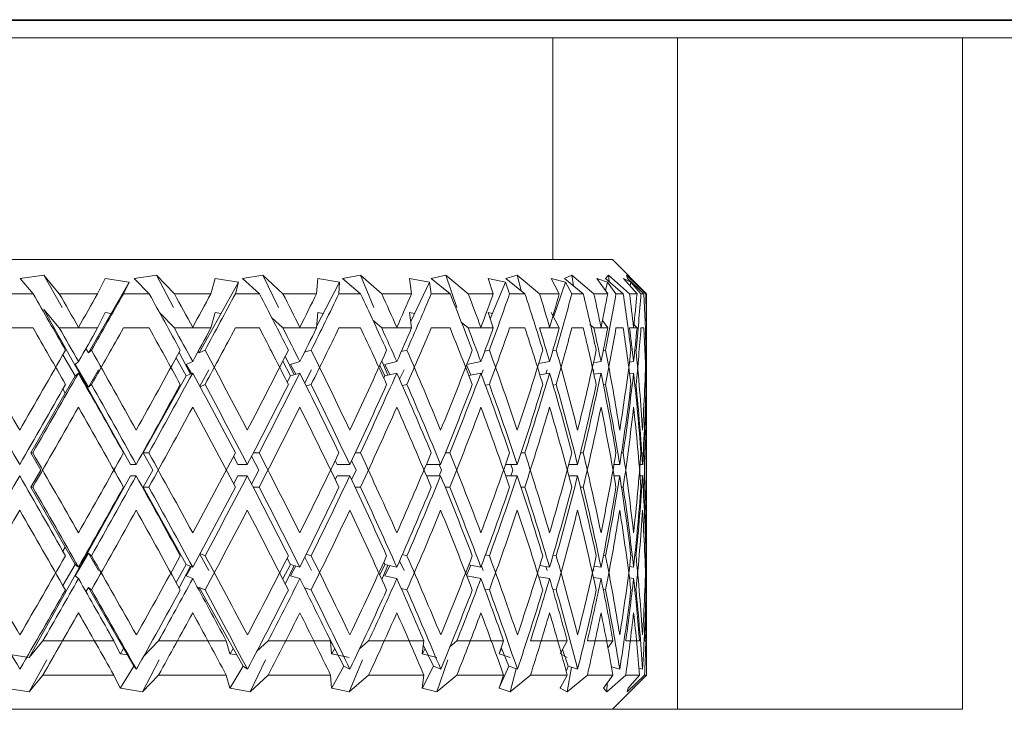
# Model space of a CAD drawing. Header units: inches. Extents: x 4 to 39.3, y 3.6 to 31.2.
# Tile 15 of 28: x 17.914 to 18.345, y 11.155 to 11.457. Entities that reach past the tile are written whole.
import ezdxf

# ---------------------------------------------------------------- set-up
doc = ezdxf.new("R2010")
doc.units = ezdxf.units.IN
doc.header["$MEASUREMENT"] = 0

msp = doc.modelspace()

# ---------------------------------------------------------------- linework, layer by layer
at = {"color": 7, "linetype": 'Continuous', "lineweight": 15}
for p, q in [((16.50714, 11.45735), (19.25714, 11.45735)), ((18.56989, 11.45701), (17.19439, 11.45701)), ((18.2825, 11.45735), (18.2825, 11.45701)), ((18.14753, 11.44935), (17.61675, 11.44935)), ((18.20214, 11.44935), (18.14753, 11.44935)), ((18.14753, 11.35235), (18.14753, 11.44935)), ((18.20214, 11.15535), (18.20214, 11.44935)), ((18.20214, 11.44935), (18.32714, 11.44935)), ((18.32714, 11.44935), (18.32714, 11.15535)), ((18.32714, 11.44935), (18.71014, 11.44935)), ((17.59064, 11.35235), (18.17364, 11.35235)), ((18.18864, 11.33735), (18.17364, 11.35235)), ((17.92451, 11.34547), (17.91412, 11.34408)), ((17.93123, 11.33735), (17.92451, 11.34547)), ((17.93244, 11.33128), (17.92451, 11.34547)), ((17.97382, 11.34547), (17.96403, 11.34408)), ((17.98166, 11.33735), (17.97382, 11.34547)), ((17.98129, 11.33128), (17.97382, 11.34547)), ((18.02049, 11.34547), (18.01159, 11.34408)), ((18.02922, 11.33735), (18.02049, 11.34547)), ((18.02728, 11.33128), (18.02049, 11.34547)), ((18.06317, 11.34547), (18.05542, 11.34408)), ((18.07255, 11.33735), (18.06317, 11.34547)), ((18.06909, 11.33128), (18.06317, 11.34547)), ((18.10065, 11.34547), (18.09427, 11.34408)), ((18.1104, 11.33735), (18.10065, 11.34547)), ((18.10553, 11.33128), (18.10065, 11.34547)), ((18.13185, 11.34547), (18.12701, 11.34408)), ((18.14168, 11.33735), (18.13185, 11.34547)), ((18.1336, 11.33874), (18.13185, 11.34547)), ((18.15586, 11.34547), (18.15271, 11.34408)), ((18.1655, 11.33735), (18.15586, 11.34547)), ((18.15664, 11.34084), (18.15586, 11.34547)), ((18.17199, 11.34547), (18.17063, 11.34408)), ((18.18117, 11.33735), (18.17199, 11.34547)), ((18.17219, 11.34272), (18.17199, 11.34547)), ((18.18823, 11.33735), (18.17979, 11.34547)), ((18.17979, 11.34547), (18.18024, 11.34408)), ((17.91412, 11.34408), (17.91973, 11.33735)), ((17.94402, 11.31145), (17.96179, 11.34235)), ((17.95128, 11.34408), (17.94803, 11.33735)), ((17.96179, 11.34235), (17.95128, 11.34408)), ((17.95939, 11.33735), (17.96179, 11.34235)), ((17.96403, 11.34408), (17.97059, 11.33735)), ((17.99253, 11.31145), (18.00978, 11.34235)), ((17.99958, 11.34408), (17.99767, 11.33735)), ((18.00978, 11.34235), (17.99958, 11.34408)), ((18.0084, 11.33735), (18.00978, 11.34235)), ((18.01159, 11.34408), (18.01892, 11.33735)), ((18.0445, 11.34408), (18.04399, 11.33735)), ((18.04405, 11.32323), (18.05411, 11.34235)), ((18.05411, 11.34235), (18.0445, 11.34408)), ((18.05378, 11.33735), (18.05411, 11.34235)), ((18.05542, 11.34408), (18.0633, 11.33735)), ((18.09349, 11.34235), (18.08475, 11.34408)), ((18.08475, 11.34408), (18.08565, 11.33735)), ((18.08527, 11.32517), (18.09349, 11.34235)), ((18.09423, 11.33735), (18.09349, 11.34235)), ((18.09427, 11.34408), (18.10248, 11.33735)), ((18.12679, 11.34235), (18.11918, 11.34408)), ((18.11918, 11.34408), (18.12145, 11.33735)), ((18.12011, 11.32632), (18.12679, 11.34235)), ((18.12857, 11.33735), (18.12679, 11.34235)), ((18.12701, 11.34408), (18.13532, 11.33735)), ((18.15305, 11.34235), (18.14678, 11.34408)), ((18.14678, 11.34408), (18.15037, 11.33735)), ((18.14782, 11.32712), (18.15305, 11.34235)), ((18.15271, 11.34408), (18.16087, 11.33735)), ((18.15583, 11.33735), (18.15305, 11.34235)), ((18.17152, 11.34235), (18.16677, 11.34408)), ((18.16677, 11.34408), (18.17158, 11.33735)), ((18.17058, 11.33874), (18.17152, 11.34235)), ((18.17063, 11.34408), (18.1784, 11.33735)), ((18.17521, 11.33735), (18.17152, 11.34235)), ((18.18166, 11.34235), (18.17857, 11.34408)), ((18.17857, 11.34408), (18.18445, 11.33735)), ((18.18024, 11.34408), (18.18741, 11.33735)), ((18.1814, 11.34084), (18.18166, 11.34235)), ((18.18616, 11.33735), (18.18166, 11.34235)), ((17.91973, 11.33735), (17.90815, 11.33735)), ((17.94803, 11.33735), (17.93123, 11.33735)), ((17.97059, 11.33735), (17.95939, 11.33735)), ((17.99767, 11.33735), (17.98166, 11.33735)), ((18.01892, 11.33735), (18.0084, 11.33735)), ((18.04399, 11.33735), (18.02922, 11.33735)), ((18.0633, 11.33735), (18.05378, 11.33735)), ((18.08565, 11.33735), (18.07255, 11.33735)), ((18.10248, 11.33735), (18.09423, 11.33735)), ((18.12145, 11.33735), (18.1104, 11.33735)), ((18.13532, 11.33735), (18.12857, 11.33735)), ((18.15037, 11.33735), (18.14168, 11.33735)), ((18.16087, 11.33735), (18.15583, 11.33735)), ((18.17158, 11.33735), (18.1655, 11.33735)), ((18.1784, 11.33735), (18.17521, 11.33735)), ((18.18445, 11.33735), (18.18117, 11.33735)), ((18.18741, 11.33735), (18.18616, 11.33735)), ((18.18823, 11.33735), (18.18864, 11.33735)), ((17.93123, 11.32235), (17.92451, 11.33047)), ((17.96244, 11.2626), (17.92451, 11.33047)), ((17.95128, 11.32908), (17.94803, 11.32235)), ((17.95392, 11.32864), (17.95128, 11.32908)), ((17.98166, 11.32235), (17.97516, 11.32909)), ((17.99958, 11.32908), (17.99767, 11.32235)), ((18.00214, 11.32864), (17.99958, 11.32908)), ((18.0445, 11.32908), (18.04399, 11.32235)), ((18.04692, 11.32864), (18.0445, 11.32908)), ((18.08695, 11.32864), (18.08475, 11.32908)), ((18.08475, 11.32908), (18.08565, 11.32235)), ((18.12109, 11.32864), (18.11918, 11.32908)), ((18.11918, 11.32908), (18.12145, 11.32235)), ((18.14678, 11.32908), (18.15037, 11.32235)), ((18.02922, 11.32235), (18.02424, 11.32698)), ((18.07255, 11.32235), (18.06866, 11.32572)), ((18.1104, 11.32235), (18.1074, 11.32485)), ((18.1655, 11.32235), (18.16371, 11.32386)), ((18.16924, 11.32562), (18.17158, 11.32235)), ((18.18306, 11.32394), (18.18445, 11.32235)), ((17.91973, 11.32235), (17.90815, 11.32235)), ((17.94803, 11.32235), (17.93123, 11.32235)), ((17.9396, 11.32258), (17.93964, 11.32261)), ((17.97059, 11.32235), (17.95939, 11.32235)), ((17.99767, 11.32235), (17.98166, 11.32235)), ((17.98961, 11.32258), (17.98969, 11.32261)), ((18.01892, 11.32235), (18.0084, 11.32235)), ((18.04399, 11.32235), (18.02922, 11.32235)), ((18.03654, 11.32258), (18.03665, 11.32261)), ((18.0633, 11.32235), (18.05378, 11.32235)), ((18.08565, 11.32235), (18.07255, 11.32235)), ((18.07902, 11.32258), (18.07916, 11.32261)), ((18.10248, 11.32235), (18.09423, 11.32235)), ((18.12145, 11.32235), (18.1104, 11.32235)), ((18.11583, 11.32258), (18.116, 11.32261)), ((18.13532, 11.32235), (18.12857, 11.32235)), ((18.15037, 11.32235), (18.14168, 11.32235)), ((18.14593, 11.32258), (18.14612, 11.32261)), ((18.16087, 11.32235), (18.15583, 11.32235)), ((18.17158, 11.32235), (18.1655, 11.32235)), ((18.16843, 11.32258), (18.16864, 11.32261)), ((18.1784, 11.32235), (18.17521, 11.32235)), ((18.18445, 11.32235), (18.18117, 11.32235)), ((18.1827, 11.32258), (18.18292, 11.32261)), ((18.18741, 11.32235), (18.18616, 11.32235)), ((18.18823, 11.32235), (18.18864, 11.32235)), ((18.18832, 11.32258), (18.18855, 11.32261)), ((18.18864, 11.32235), (18.1884, 11.32259)), ((17.93281, 11.31065), (17.93822, 11.30138)), ((17.94402, 11.31145), (17.94291, 11.31335)), ((17.94532, 11.31259), (17.94402, 11.31145)), ((17.9887, 11.30218), (17.98372, 11.31166)), ((17.99253, 11.31145), (17.99214, 11.31213)), ((17.9951, 11.31259), (17.99253, 11.31145)), ((18.04163, 11.31259), (18.0387, 11.31171)), ((18.08356, 11.31259), (18.08111, 11.31202)), ((18.11971, 11.31259), (18.11772, 11.3122)), ((18.14902, 11.31259), (18.1475, 11.31233)), ((18.17065, 11.31259), (18.16963, 11.31243)), ((18.18398, 11.31259), (18.18346, 11.31251)), ((18.18863, 11.31259), (18.18861, 11.31259)), ((17.93822, 11.30638), (17.93964, 11.30761)), ((17.94402, 11.29645), (17.93822, 11.30638)), ((17.98242, 11.30928), (17.9869, 11.30138)), ((17.9869, 11.30638), (17.98969, 11.30761)), ((17.98916, 11.30238), (17.9869, 11.30638)), ((18.02915, 11.30776), (18.03256, 11.30138)), ((18.03417, 11.30187), (18.03028, 11.30999)), ((18.03256, 11.30638), (18.03665, 11.30761)), ((18.03486, 11.30207), (18.03256, 11.30638)), ((18.07517, 11.30168), (18.07257, 11.30794)), ((18.0739, 11.30638), (18.07916, 11.30761)), ((18.07607, 11.30189), (18.0739, 11.30638)), ((18.11167, 11.30176), (18.10977, 11.30626)), ((18.10982, 11.3064), (18.116, 11.30761)), ((18.14134, 11.30679), (18.14612, 11.30761)), ((18.16532, 11.30709), (18.16864, 11.30761)), ((18.1811, 11.30734), (18.18292, 11.30761)), ((18.18822, 11.30756), (18.18855, 11.30761)), ((17.93822, 11.30138), (17.93964, 11.30261)), ((17.94402, 11.29645), (17.94836, 11.30401)), ((17.9869, 11.30138), (17.98969, 11.30261)), ((17.99278, 11.2969), (17.99675, 11.30401)), ((18.03256, 11.30138), (18.03665, 11.30261)), ((18.03881, 11.29827), (18.04183, 11.30401)), ((18.07167, 11.30596), (18.0739, 11.30138)), ((18.0739, 11.30138), (18.07916, 11.30261)), ((18.08036, 11.2999), (18.08233, 11.30401)), ((18.10962, 11.30435), (18.10934, 11.30516)), ((18.1107, 11.30157), (18.116, 11.30261)), ((18.11623, 11.30201), (18.11706, 11.30401)), ((18.14183, 11.30187), (18.14612, 11.30261)), ((18.14446, 11.30233), (18.14504, 11.30401)), ((18.16528, 11.30335), (18.16545, 11.30401)), ((18.16555, 11.30212), (18.16864, 11.30261)), ((18.18117, 11.30235), (18.18292, 11.30261)), ((18.18823, 11.30257), (18.18855, 11.30261)), ((17.91879, 11.2676), (17.93822, 11.30138)), ((17.94532, 11.29759), (17.94402, 11.29645)), ((17.96802, 11.2676), (17.9869, 11.30138)), ((17.9951, 11.29759), (17.99292, 11.29663)), ((18.03111, 11.29862), (18.03256, 11.30138)), ((18.04163, 11.29759), (18.03947, 11.29694)), ((18.07343, 11.30041), (18.0739, 11.30138)), ((18.08356, 11.29759), (18.08158, 11.29713)), ((18.11971, 11.29759), (18.118, 11.29725)), ((18.14902, 11.29759), (18.14765, 11.29735)), ((18.17065, 11.29759), (18.16969, 11.29744)), ((18.18398, 11.29759), (18.18348, 11.29751)), ((18.18863, 11.29759), (18.18861, 11.29759)), ((17.93281, 11.29565), (17.93388, 11.29383)), ((17.98242, 11.29428), (17.98268, 11.29383)), ((18.18864, 11.24507), (18.18864, 11.29013)), ((18.18864, 11.23007), (18.18864, 11.27513)), ((17.9231, 11.2601), (17.91879, 11.2676)), ((17.91879, 11.2676), (17.91962, 11.2676)), ((17.97221, 11.2601), (17.96802, 11.2676)), ((17.96802, 11.2676), (17.97049, 11.2676)), ((18.01623, 11.2676), (18.01882, 11.2676)), ((18.06088, 11.2676), (18.06321, 11.2676)), ((18.10038, 11.2676), (18.1024, 11.2676)), ((18.13361, 11.2676), (18.13525, 11.2676)), ((18.15961, 11.2676), (18.16082, 11.2676)), ((18.17762, 11.2676), (18.17837, 11.2676)), ((18.18713, 11.2676), (18.1874, 11.2676)), ((18.00953, 11.2626), (18.00764, 11.26619)), ((18.01873, 11.2601), (18.01551, 11.26622)), ((18.05295, 11.2626), (18.05216, 11.26425)), ((18.06132, 11.2601), (18.05932, 11.26429)), ((17.91879, 11.2526), (17.9231, 11.2601)), ((17.96244, 11.2626), (17.96494, 11.2626)), ((17.96802, 11.2526), (17.97221, 11.2601)), ((18.00953, 11.2626), (18.01362, 11.2626)), ((18.01551, 11.25398), (18.01873, 11.2601)), ((18.05295, 11.2626), (18.05852, 11.2626)), ((18.05932, 11.25591), (18.06132, 11.2601)), ((18.09212, 11.2626), (18.09835, 11.2626)), ((18.09876, 11.2601), (18.09772, 11.2626)), ((18.09772, 11.2576), (18.09876, 11.2601)), ((18.12683, 11.2626), (18.13195, 11.2626)), ((18.12996, 11.2601), (18.1291, 11.2626)), ((18.1291, 11.2576), (18.12996, 11.2601)), ((18.15404, 11.2601), (18.15394, 11.26047)), ((18.15394, 11.25973), (18.15404, 11.2601)), ((18.15451, 11.2626), (18.15837, 11.2626)), ((18.17434, 11.2626), (18.17684, 11.2626)), ((18.18577, 11.2626), (18.18683, 11.2626)), ((17.91799, 11.17806), (17.96244, 11.2576)), ((17.96244, 11.2576), (17.96494, 11.2576)), ((18.00764, 11.25401), (18.00953, 11.2576)), ((18.00953, 11.2576), (18.01362, 11.2576)), ((18.05216, 11.25595), (18.05295, 11.2576)), ((18.05295, 11.2576), (18.05852, 11.2576)), ((18.09212, 11.2576), (18.09835, 11.2576)), ((18.12683, 11.2576), (18.13195, 11.2576)), ((18.15451, 11.2576), (18.15837, 11.2576)), ((18.17434, 11.2576), (18.17684, 11.2576)), ((18.18577, 11.2576), (18.18683, 11.2576)), ((17.93822, 11.21882), (17.91879, 11.2526)), ((17.91879, 11.2526), (17.91962, 11.2526)), ((17.9869, 11.21882), (17.96802, 11.2526)), ((17.96802, 11.2526), (17.97049, 11.2526)), ((18.01623, 11.2526), (18.01882, 11.2526)), ((18.06088, 11.2526), (18.06321, 11.2526)), ((18.10038, 11.2526), (18.1024, 11.2526)), ((18.13361, 11.2526), (18.13525, 11.2526)), ((18.15961, 11.2526), (18.16082, 11.2526)), ((18.17762, 11.2526), (18.17837, 11.2526)), ((18.18713, 11.2526), (18.1874, 11.2526)), ((17.93388, 11.22637), (17.93281, 11.22455)), ((17.98268, 11.22637), (17.98242, 11.22592)), ((17.93822, 11.21382), (17.94402, 11.22375)), ((17.94402, 11.22375), (17.94532, 11.22261)), ((17.94836, 11.21619), (17.94402, 11.22375)), ((17.99675, 11.21619), (17.99278, 11.2233)), ((17.99292, 11.22357), (17.9951, 11.22261)), ((18.03256, 11.21882), (18.03111, 11.22158)), ((18.04183, 11.21619), (18.03881, 11.22193)), ((18.03947, 11.22326), (18.04163, 11.22261)), ((18.0739, 11.21882), (18.07343, 11.21979)), ((18.08233, 11.21619), (18.08036, 11.2203)), ((18.08158, 11.22307), (18.08356, 11.22261)), ((18.118, 11.22295), (18.11971, 11.22261)), ((18.14765, 11.22285), (18.14902, 11.22261)), ((18.16969, 11.22276), (18.17065, 11.22261)), ((18.18348, 11.22269), (18.18398, 11.22261)), ((18.18861, 11.22261), (18.18863, 11.22261)), ((17.93822, 11.21882), (17.93281, 11.20955)), ((17.93964, 11.21759), (17.93822, 11.21882)), ((17.9869, 11.21882), (17.98242, 11.21092)), ((17.98372, 11.20854), (17.9887, 11.21802)), ((17.98969, 11.21759), (17.9869, 11.21882)), ((17.9869, 11.21382), (17.98916, 11.21782)), ((18.03256, 11.21882), (18.02915, 11.21244)), ((18.03028, 11.21021), (18.03417, 11.21833)), ((18.03665, 11.21759), (18.03256, 11.21882)), ((18.03256, 11.21382), (18.03486, 11.21813)), ((18.0739, 11.21882), (18.07167, 11.21424)), ((18.07257, 11.21226), (18.07517, 11.21852)), ((18.07916, 11.21759), (18.0739, 11.21882)), ((18.0739, 11.21382), (18.07607, 11.21831)), ((18.10934, 11.21504), (18.10962, 11.21585)), ((18.10977, 11.21394), (18.11167, 11.21844)), ((18.116, 11.21759), (18.1107, 11.21863)), ((18.11706, 11.21619), (18.11623, 11.21819)), ((18.14612, 11.21759), (18.14183, 11.21833)), ((18.14504, 11.21619), (18.14446, 11.21787)), ((18.16545, 11.21619), (18.16528, 11.21685)), ((18.16864, 11.21759), (18.16555, 11.21808)), ((18.18292, 11.21759), (18.18117, 11.21785)), ((18.18855, 11.21759), (18.18823, 11.21763)), ((17.93964, 11.21259), (17.93822, 11.21382)), ((17.98969, 11.21259), (17.9869, 11.21382)), ((18.03665, 11.21259), (18.03256, 11.21382)), ((18.07916, 11.21259), (18.0739, 11.21382)), ((18.116, 11.21259), (18.10982, 11.2138)), ((18.14612, 11.21259), (18.14134, 11.21341)), ((18.16864, 11.21259), (18.16532, 11.21311)), ((18.18292, 11.21259), (18.1811, 11.21286)), ((18.18855, 11.21259), (18.18822, 11.21264)), ((17.94291, 11.20685), (17.94402, 11.20875)), ((17.94402, 11.20875), (17.94532, 11.20761)), ((17.96386, 11.17425), (17.94402, 11.20875)), ((17.99214, 11.20807), (17.99253, 11.20875)), ((17.99253, 11.20875), (17.9951, 11.20761)), ((18.0118, 11.17425), (17.99253, 11.20875)), ((18.0387, 11.20849), (18.04163, 11.20761)), ((18.08111, 11.20818), (18.08356, 11.20761)), ((18.11772, 11.208), (18.11971, 11.20761)), ((18.1475, 11.20787), (18.14902, 11.20761)), ((18.16963, 11.20777), (18.17065, 11.20761)), ((18.18346, 11.20769), (18.18398, 11.20761)), ((18.18861, 11.20761), (18.18863, 11.20761)), ((18.18864, 11.18535), (18.18864, 11.20017)), ((17.91799, 11.17806), (17.92405, 11.18535)), ((17.92405, 11.18535), (17.95513, 11.18535)), ((17.95513, 11.18535), (17.95787, 11.17967)), ((17.96815, 11.17854), (17.97476, 11.18535)), ((17.97476, 11.18535), (18.00439, 11.18535)), ((18.00439, 11.18535), (18.00598, 11.17967)), ((18.01769, 11.18063), (18.02281, 11.18535)), ((18.02281, 11.18535), (18.05013, 11.18535)), ((18.05601, 11.17425), (18.04966, 11.18632)), ((18.05013, 11.18535), (18.05053, 11.17967)), ((18.06276, 11.18187), (18.06681, 11.18535)), ((18.06681, 11.18535), (18.09104, 11.18535)), ((18.09104, 11.18535), (18.09023, 11.17967)), ((18.10233, 11.18274), (18.10549, 11.18535)), ((18.10549, 11.18535), (18.12594, 11.18535)), ((18.12594, 11.18535), (18.12395, 11.17967)), ((18.13775, 11.18535), (18.15382, 11.18535)), ((18.15382, 11.18535), (18.15071, 11.17967)), ((18.16266, 11.18535), (18.17389, 11.18535)), ((18.17389, 11.18535), (18.17161, 11.18222)), ((18.17949, 11.18535), (18.18557, 11.18535)), ((18.18777, 11.18535), (18.18864, 11.18535)), ((18.18864, 11.17035), (18.18864, 11.18517)), ((17.95942, 11.18197), (17.95803, 11.17969)), ((18.00749, 11.18197), (18.00614, 11.17969)), ((18.05195, 11.18197), (18.05068, 11.17969)), ((18.09152, 11.18197), (18.09037, 11.17969)), ((18.09521, 11.17425), (18.09078, 11.18352)), ((18.12507, 11.18197), (18.12407, 11.17969)), ((18.12829, 11.17425), (18.1249, 11.18238)), ((18.15429, 11.17425), (18.15177, 11.18159)), ((17.90772, 11.17967), (17.91799, 11.17806)), ((17.91799, 11.16306), (17.92583, 11.17708)), ((17.95787, 11.17967), (17.95803, 11.17969)), ((17.95803, 11.17969), (17.958, 11.17967)), ((17.958, 11.17967), (17.96096, 11.17917)), ((17.96768, 11.16306), (17.97506, 11.17708)), ((18.00598, 11.17967), (18.00614, 11.17969)), ((18.00614, 11.17969), (18.00611, 11.17967)), ((18.00611, 11.17967), (18.0088, 11.17917)), ((18.0149, 11.16306), (18.02161, 11.17708)), ((18.05053, 11.17967), (18.05068, 11.17969)), ((18.05068, 11.17969), (18.05064, 11.17967)), ((18.05064, 11.17967), (18.05831, 11.17806)), ((18.05831, 11.16306), (18.06415, 11.17708)), ((18.09023, 11.17967), (18.09037, 11.17969)), ((18.09037, 11.17969), (18.09033, 11.17967)), ((18.09033, 11.17967), (18.09665, 11.17806)), ((18.09665, 11.16306), (18.10146, 11.17708)), ((18.12395, 11.17967), (18.12407, 11.17969)), ((18.12407, 11.17969), (18.12403, 11.17967)), ((18.12403, 11.17967), (18.12881, 11.17806)), ((18.15172, 11.17917), (18.15388, 11.17806)), ((17.96386, 11.17425), (17.95803, 11.16469)), ((17.96502, 11.1729), (17.96386, 11.17425)), ((18.0118, 11.17425), (18.00614, 11.16469)), ((18.0137, 11.1729), (18.0118, 11.17425)), ((18.05601, 11.17425), (18.05068, 11.16469)), ((18.05859, 11.1729), (18.05601, 11.17425)), ((18.09521, 11.17425), (18.09037, 11.16469)), ((18.09841, 11.1729), (18.09521, 11.17425)), ((18.12829, 11.17425), (18.12407, 11.16469)), ((18.132, 11.1729), (18.12829, 11.17425)), ((18.12881, 11.16306), (18.13143, 11.17311)), ((18.15429, 11.17425), (18.15342, 11.17185)), ((18.15388, 11.16306), (18.1557, 11.17379)), ((18.15841, 11.1729), (18.15429, 11.17425)), ((18.17686, 11.1729), (18.17323, 11.17401)), ((18.18684, 11.1729), (18.18532, 11.17335)), ((17.91799, 11.16306), (17.92405, 11.17035)), ((17.92405, 11.17035), (17.95513, 11.17035)), ((17.95513, 11.17035), (17.95787, 11.16467)), ((17.96768, 11.16306), (17.97476, 11.17035)), ((17.97476, 11.17035), (18.00439, 11.17035)), ((18.00439, 11.17035), (18.00598, 11.16467)), ((18.0149, 11.16306), (18.02281, 11.17035)), ((18.02281, 11.17035), (18.05013, 11.17035)), ((18.05013, 11.17035), (18.05053, 11.16467)), ((18.05831, 11.16306), (18.06681, 11.17035)), ((18.06681, 11.17035), (18.09104, 11.17035)), ((18.09104, 11.17035), (18.09023, 11.16467)), ((18.09665, 11.16306), (18.10549, 11.17035)), ((18.10549, 11.17035), (18.12594, 11.17035)), ((18.12594, 11.17035), (18.12395, 11.16467)), ((18.12881, 11.16306), (18.13775, 11.17035)), ((18.13775, 11.17035), (18.15382, 11.17035)), ((18.15382, 11.17035), (18.15071, 11.16467)), ((18.15388, 11.16306), (18.16266, 11.17035)), ((18.16266, 11.17035), (18.17389, 11.17035)), ((18.17389, 11.17035), (18.16975, 11.16467)), ((18.17114, 11.16306), (18.17949, 11.17035)), ((18.17364, 11.15535), (18.18864, 11.17035)), ((18.17949, 11.17035), (18.18557, 11.17035)), ((18.18007, 11.16306), (18.18777, 11.17035)), ((18.18557, 11.17035), (18.18051, 11.16467)), ((18.18777, 11.17035), (18.18864, 11.17035)), ((17.90772, 11.16467), (17.91799, 11.16306)), ((17.95787, 11.16467), (17.95803, 11.16469)), ((17.95803, 11.16469), (17.958, 11.16467)), ((17.958, 11.16467), (17.96768, 11.16306)), ((18.00598, 11.16467), (18.00614, 11.16469)), ((18.00614, 11.16469), (18.00611, 11.16467)), ((18.00611, 11.16467), (18.0149, 11.16306)), ((18.05053, 11.16467), (18.05068, 11.16469)), ((18.05068, 11.16469), (18.05064, 11.16467)), ((18.05064, 11.16467), (18.05831, 11.16306)), ((18.09023, 11.16467), (18.09037, 11.16469)), ((18.09037, 11.16469), (18.09033, 11.16467)), ((18.09033, 11.16467), (18.09665, 11.16306)), ((18.12395, 11.16467), (18.12407, 11.16469)), ((18.12407, 11.16469), (18.12403, 11.16467)), ((18.12403, 11.16467), (18.12881, 11.16306)), ((18.15071, 11.16467), (18.15081, 11.16469)), ((18.15081, 11.16469), (18.15077, 11.16467)), ((18.15077, 11.16467), (18.15388, 11.16306)), ((18.15097, 11.16514), (18.15081, 11.16469)), ((18.16975, 11.16467), (18.16982, 11.16469)), ((18.16982, 11.16469), (18.16979, 11.16467)), ((18.16979, 11.16467), (18.17114, 11.16306)), ((18.16985, 11.16481), (18.16982, 11.16469)), ((18.17114, 11.16306), (18.17142, 11.16696)), ((18.18052, 11.16467), (18.18007, 11.16306)), ((18.18051, 11.16467), (18.18055, 11.16469)), ((18.18055, 11.16469), (18.18052, 11.16467)), ((18.18056, 11.16473), (18.18055, 11.16469)), ((17.91739, 11.15535), (17.84688, 11.15535)), ((17.91739, 11.15535), (18.32714, 11.15535))]:
    msp.add_line(p, q, dxfattribs=at)
for centre, major_axis, ratio, start_param, end_param in [((17.88214, 11.2676), (-0.30086, 0.52983), 0.110441, 4.734666, 4.781526), ((17.88214, 11.2876), (-0.30086, 0.52983), 0.110441, 4.71576, 4.743609), ((17.88214, 11.2676), (0.30588, 0.53075), 0.036772, 4.837392, 4.865346), ((17.88214, 11.2476), (0.30588, 0.53075), 0.036772, 4.856305, 4.903454), ((17.88214, 11.2676), (-0.29061, 0.52816), 0.184425, 4.696167, 4.743027), ((17.88214, 11.2876), (-0.29061, 0.52816), 0.184425, 4.677261, 4.70511), ((17.88214, 11.2676), (0.30086, 0.52983), 0.110441, 4.878834, 4.906788), ((17.88214, 11.2476), (0.30086, 0.52983), 0.110441, 4.897747, 4.944897), ((17.88214, 11.2676), (-0.27462, 0.5261), 0.258705, 4.663065, 4.709925), ((17.88214, 11.2876), (-0.27462, 0.5261), 0.258705, 4.644159, 4.672008), ((17.88214, 11.2676), (0.29061, 0.52816), 0.184425, 4.917333, 4.945287), ((17.88214, 11.2476), (0.29061, 0.52816), 0.184425, 4.936246, 4.983396), ((17.88214, 11.2676), (-0.25201, 0.52421), 0.332803, 4.638651, 4.685511), ((17.88214, 11.2876), (-0.25201, 0.52421), 0.332803, 4.619745, 4.647594), ((17.88214, 11.2676), (0.27462, 0.5261), 0.258705, 4.950435, 4.978389), ((17.88214, 11.2476), (0.27462, 0.5261), 0.258705, 4.969348, 5.016498), ((17.88214, 11.2676), (-0.22127, 0.52324), 0.405341, 4.627537, 4.674397), ((17.88214, 11.2876), (-0.22127, 0.52324), 0.405341, 4.608631, 4.63648), ((17.88214, 11.2676), (0.25201, 0.52421), 0.332803, 4.974849, 5.002803), ((17.88214, 11.2476), (0.25201, 0.52421), 0.332803, 4.993762, 5.040912), ((17.88214, 11.2676), (-0.18015, 0.52398), 0.473241, 4.636009, 4.682869), ((17.88214, 11.2876), (-0.18015, 0.52398), 0.473241, 4.617103, 4.644952), ((17.88214, 11.2676), (0.22127, 0.52324), 0.405341, 4.985963, 5.013917), ((17.88214, 11.2476), (0.22127, 0.52324), 0.405341, 5.004876, 5.052026), ((17.88214, 11.2676), (-0.12592, 0.52665), 0.530596, 4.671108, 4.717969), ((17.88214, 11.2876), (-0.12592, 0.52665), 0.530596, 4.652202, 4.680051), ((17.88214, 11.2676), (0.18015, 0.52398), 0.473241, 4.977491, 5.005445), ((17.88214, 11.2476), (0.18015, 0.52398), 0.473241, 4.996404, 5.043554), ((17.88214, 11.2676), (-0.0576, 0.52986), 0.568145, 4.735617, 4.782478), ((17.88214, 11.2876), (-0.0576, 0.52986), 0.568145, 4.716711, 4.744561), ((17.88214, 11.2676), (0.12592, 0.52665), 0.530596, 4.942392, 4.970346), ((17.88214, 11.2476), (0.12592, 0.52665), 0.530596, 4.961305, 5.008454), ((17.88214, 11.2676), (0.01948, 0.53075), 0.576312, 4.818448, 4.865308), ((17.88214, 11.2876), (0.01948, 0.53075), 0.576312, 4.799542, 4.827391), ((17.88214, 11.2676), (0.0576, 0.52986), 0.568145, 4.877883, 4.905837), ((17.88214, 11.2526), (-0.30086, 0.52983), 0.110441, 4.734666, 4.781526), ((17.88214, 11.2726), (-0.30086, 0.52983), 0.110441, 4.71576, 4.743609), ((17.88214, 11.2526), (0.30588, 0.53075), 0.036772, 4.837392, 4.865346), ((17.88214, 11.2326), (0.30588, 0.53075), 0.036772, 4.856305, 4.903454), ((17.88214, 11.2526), (-0.29061, 0.52816), 0.184425, 4.696167, 4.743027), ((17.88214, 11.2726), (-0.29061, 0.52816), 0.184425, 4.677261, 4.70511), ((17.88214, 11.2526), (0.30086, 0.52983), 0.110441, 4.878834, 4.906788), ((17.88214, 11.2326), (0.30086, 0.52983), 0.110441, 4.897747, 4.944897), ((17.88214, 11.2526), (-0.27462, 0.5261), 0.258705, 4.663065, 4.709925), ((17.88214, 11.2726), (-0.27462, 0.5261), 0.258705, 4.644159, 4.672008), ((17.88214, 11.2526), (0.29061, 0.52816), 0.184425, 4.917333, 4.945287), ((17.88214, 11.2326), (0.29061, 0.52816), 0.184425, 4.936246, 4.983396), ((17.88214, 11.2526), (-0.25201, 0.52421), 0.332803, 4.638651, 4.685511), ((17.88214, 11.2726), (-0.25201, 0.52421), 0.332803, 4.619745, 4.647594), ((17.88214, 11.2526), (0.27462, 0.5261), 0.258705, 4.950435, 4.978389), ((17.88214, 11.2326), (0.27462, 0.5261), 0.258705, 4.969348, 5.016498), ((17.88214, 11.2526), (-0.22127, 0.52324), 0.405341, 4.627537, 4.674397), ((17.88214, 11.2726), (-0.22127, 0.52324), 0.405341, 4.608631, 4.63648), ((17.88214, 11.2526), (0.25201, 0.52421), 0.332803, 4.974849, 5.002803), ((17.88214, 11.2326), (0.25201, 0.52421), 0.332803, 4.993762, 5.040912), ((17.88214, 11.2526), (-0.18015, 0.52398), 0.473241, 4.636009, 4.682869), ((17.88214, 11.2726), (-0.18015, 0.52398), 0.473241, 4.617103, 4.644952), ((17.88214, 11.2526), (0.22127, 0.52324), 0.405341, 4.985963, 5.013917), ((17.88214, 11.2326), (0.22127, 0.52324), 0.405341, 5.004876, 5.052026), ((17.88214, 11.2526), (-0.12592, 0.52665), 0.530596, 4.671108, 4.717969), ((17.88214, 11.2726), (-0.12592, 0.52665), 0.530596, 4.652202, 4.680051), ((17.88214, 11.2526), (0.18015, 0.52398), 0.473241, 4.977491, 5.005445), ((17.88214, 11.2326), (0.18015, 0.52398), 0.473241, 4.996404, 5.043554), ((17.88214, 11.2526), (-0.0576, 0.52986), 0.568145, 4.735617, 4.782478), ((17.88214, 11.2726), (-0.0576, 0.52986), 0.568145, 4.716711, 4.744561), ((17.88214, 11.2526), (0.12592, 0.52665), 0.530596, 4.942392, 4.970346), ((17.88214, 11.2326), (0.12592, 0.52665), 0.530596, 4.961305, 5.008454), ((17.88214, 11.2526), (0.01948, 0.53075), 0.576312, 4.818448, 4.865308), ((17.88214, 11.2726), (0.01948, 0.53075), 0.576312, 4.799542, 4.827391), ((17.88214, 11.2526), (0.0576, 0.52986), 0.568145, 4.877883, 4.905837), ((17.88214, 11.2476), (0.0576, 0.52986), 0.568145, 4.896795, 4.906178), ((17.88214, 11.2876), (-0.30588, 0.53075), 0.036772, 4.672362, 4.738289), ((17.88214, 11.2676), (0.30588, 0.53075), 0.036772, 4.752416, 4.818486), ((17.88214, 11.2876), (-0.30086, 0.52983), 0.110441, 4.63092, 4.696847), ((17.88214, 11.2676), (0.30086, 0.52983), 0.110441, 4.793858, 4.859928), ((17.88214, 11.2876), (-0.29061, 0.52816), 0.184425, 4.592421, 4.658348), ((17.88214, 11.2676), (0.29061, 0.52816), 0.184425, 4.832357, 4.898427), ((17.88214, 11.2876), (-0.27462, 0.5261), 0.258705, 4.559319, 4.625246), ((17.88214, 11.2676), (0.27462, 0.5261), 0.258705, 4.865459, 4.931529), ((17.88214, 11.2876), (-0.25201, 0.52421), 0.332803, 4.534905, 4.600832), ((17.88214, 11.2676), (0.25201, 0.52421), 0.332803, 4.889873, 4.955943), ((17.88214, 11.2876), (-0.22127, 0.52324), 0.405341, 4.523791, 4.589718), ((17.88214, 11.2676), (0.22127, 0.52324), 0.405341, 4.900987, 4.967057), ((17.88214, 11.2876), (-0.18015, 0.52398), 0.473241, 4.532263, 4.59819), ((17.88214, 11.2676), (0.18015, 0.52398), 0.473241, 4.892515, 4.958585), ((17.88214, 11.2876), (-0.12592, 0.52665), 0.530596, 4.567362, 4.633289), ((17.88214, 11.2676), (0.12592, 0.52665), 0.530596, 4.857416, 4.923486), ((17.88214, 11.2876), (-0.0576, 0.52986), 0.568145, 4.631871, 4.697798), ((17.88214, 11.2676), (0.0576, 0.52986), 0.568145, 4.792907, 4.858976), ((17.88214, 11.2876), (0.01948, 0.53075), 0.576312, 4.760073, 4.780629), ((17.88214, 11.2326), (0.0576, 0.52986), 0.568145, 4.896795, 4.920422), ((17.88214, 11.2476), (0.30588, 0.53075), 0.036772, 4.77126, 4.837392), ((17.88214, 11.2676), (-0.30086, 0.52983), 0.110441, 4.649758, 4.71576), ((17.88214, 11.2476), (0.30086, 0.52983), 0.110441, 4.812703, 4.878834), ((17.88214, 11.2676), (-0.29061, 0.52816), 0.184425, 4.611259, 4.677261), ((17.88214, 11.2476), (0.29061, 0.52816), 0.184425, 4.851202, 4.917333), ((17.88214, 11.2676), (-0.27462, 0.5261), 0.258705, 4.578157, 4.644159), ((17.88214, 11.2476), (0.27462, 0.5261), 0.258705, 4.884303, 4.950435), ((17.88214, 11.2676), (-0.25201, 0.52421), 0.332803, 4.553743, 4.619745), ((17.88214, 11.2476), (0.25201, 0.52421), 0.332803, 4.908718, 4.974849), ((17.88214, 11.2676), (-0.22127, 0.52324), 0.405341, 4.542629, 4.608631), ((17.88214, 11.2476), (0.22127, 0.52324), 0.405341, 4.919832, 4.985963), ((17.88214, 11.2676), (-0.18015, 0.52398), 0.473241, 4.551101, 4.617103), ((17.88214, 11.2476), (0.18015, 0.52398), 0.473241, 4.91136, 4.977491), ((17.88214, 11.2676), (-0.12592, 0.52665), 0.530596, 4.5862, 4.652202), ((17.88214, 11.2476), (0.12592, 0.52665), 0.530596, 4.87626, 4.942392), ((17.88214, 11.2676), (-0.0576, 0.52986), 0.568145, 4.650709, 4.716711), ((17.88214, 11.2476), (0.0576, 0.52986), 0.568145, 4.811751, 4.877883), ((17.88214, 11.2676), (0.01948, 0.53075), 0.576312, 4.775994, 4.799542), ((17.88214, 11.2726), (-0.30588, 0.53075), 0.036772, 4.672362, 4.738289), ((17.88214, 11.2526), (0.30588, 0.53075), 0.036772, 4.752416, 4.818486), ((17.88214, 11.2726), (-0.30086, 0.52983), 0.110441, 4.63092, 4.696847), ((17.88214, 11.2526), (0.30086, 0.52983), 0.110441, 4.793858, 4.859928), ((17.88214, 11.2726), (-0.29061, 0.52816), 0.184425, 4.592421, 4.658348), ((17.88214, 11.2526), (0.29061, 0.52816), 0.184425, 4.832357, 4.898427), ((17.88214, 11.2726), (-0.27462, 0.5261), 0.258705, 4.559319, 4.625246), ((17.88214, 11.2526), (0.27462, 0.5261), 0.258705, 4.865459, 4.931529), ((17.88214, 11.2726), (-0.25201, 0.52421), 0.332803, 4.534905, 4.600832), ((17.88214, 11.2526), (0.25201, 0.52421), 0.332803, 4.889873, 4.955943), ((17.88214, 11.2726), (-0.22127, 0.52324), 0.405341, 4.523791, 4.589718), ((17.88214, 11.2526), (0.22127, 0.52324), 0.405341, 4.900987, 4.967057), ((17.88214, 11.2726), (-0.18015, 0.52398), 0.473241, 4.532263, 4.59819), ((17.88214, 11.2526), (0.18015, 0.52398), 0.473241, 4.892515, 4.958585), ((17.88214, 11.2726), (-0.12592, 0.52665), 0.530596, 4.567362, 4.633289), ((17.88214, 11.2526), (0.12592, 0.52665), 0.530596, 4.857416, 4.923486), ((17.88214, 11.2726), (-0.0576, 0.52986), 0.568145, 4.631871, 4.697798), ((17.88214, 11.2526), (0.0576, 0.52986), 0.568145, 4.792907, 4.858976), ((17.88214, 11.2726), (0.01948, 0.53075), 0.576312, 4.77128, 4.780629), ((17.88214, 11.2326), (0.30588, 0.53075), 0.036772, 4.77126, 4.837392), ((17.88214, 11.2526), (-0.30086, 0.52983), 0.110441, 4.649758, 4.71576), ((17.88214, 11.2326), (0.30086, 0.52983), 0.110441, 4.812703, 4.878834), ((17.88214, 11.2526), (-0.29061, 0.52816), 0.184425, 4.611259, 4.677261), ((17.88214, 11.2326), (0.29061, 0.52816), 0.184425, 4.851202, 4.917333), ((17.88214, 11.2526), (-0.27462, 0.5261), 0.258705, 4.578157, 4.644159), ((17.88214, 11.2326), (0.27462, 0.5261), 0.258705, 4.884303, 4.950435), ((17.88214, 11.2526), (-0.25201, 0.52421), 0.332803, 4.553743, 4.619745), ((17.88214, 11.2326), (0.25201, 0.52421), 0.332803, 4.908718, 4.974849), ((17.88214, 11.2526), (-0.22127, 0.52324), 0.405341, 4.542629, 4.608631), ((17.88214, 11.2326), (0.22127, 0.52324), 0.405341, 4.919832, 4.985963), ((17.88214, 11.2526), (-0.18015, 0.52398), 0.473241, 4.551101, 4.617103), ((17.88214, 11.2326), (0.18015, 0.52398), 0.473241, 4.91136, 4.977491), ((17.88214, 11.2526), (-0.12592, 0.52665), 0.530596, 4.5862, 4.652202), ((17.88214, 11.2326), (0.12592, 0.52665), 0.530596, 4.87626, 4.942392), ((17.88214, 11.2526), (-0.0576, 0.52986), 0.568145, 4.650709, 4.716711), ((17.88214, 11.2326), (0.0576, 0.52986), 0.568145, 4.811751, 4.877883), ((17.88214, 11.2526), (0.01948, 0.53075), 0.576312, 4.775994, 4.799542), ((17.88214, 11.2876), (-0.30588, 0.53075), 0.036772, 4.587386, 4.653518), ((17.88214, 11.2676), (0.30086, 0.52983), 0.110441, 4.709018, 4.77502), ((17.88214, 11.2876), (-0.30086, 0.52983), 0.110441, 4.545944, 4.612075), ((17.88214, 11.2676), (0.29061, 0.52816), 0.184425, 4.747517, 4.813519), ((17.88214, 11.2876), (-0.29061, 0.52816), 0.184425, 4.507445, 4.573576), ((17.88214, 11.2676), (0.27462, 0.5261), 0.258705, 4.780619, 4.846621), ((17.88214, 11.2876), (-0.27462, 0.5261), 0.258705, 4.474343, 4.540474), ((17.88214, 11.2676), (0.25201, 0.52421), 0.332803, 4.805033, 4.871035), ((17.88214, 11.2876), (-0.25201, 0.52421), 0.332803, 4.449929, 4.51606), ((17.88214, 11.2676), (0.22127, 0.52324), 0.405341, 4.816147, 4.882149), ((17.88214, 11.2876), (-0.22127, 0.52324), 0.405341, 4.438815, 4.504946), ((17.88214, 11.2676), (0.18015, 0.52398), 0.473241, 4.807675, 4.873677), ((17.88214, 11.2876), (-0.18015, 0.52398), 0.473241, 4.447287, 4.513418), ((17.88214, 11.2676), (0.12592, 0.52665), 0.530596, 4.772576, 4.838578), ((17.88214, 11.2876), (-0.12592, 0.52665), 0.530596, 4.482386, 4.548518), ((17.88214, 11.2676), (0.0576, 0.52986), 0.568145, 4.708067, 4.774069), ((17.88214, 11.2876), (-0.0576, 0.52986), 0.568145, 4.546895, 4.613027), ((17.88214, 11.2476), (0.30588, 0.53075), 0.036772, 4.686489, 4.752416), ((17.88214, 11.2676), (-0.30588, 0.53075), 0.036772, 4.606292, 4.672362), ((17.88214, 11.2476), (0.30086, 0.52983), 0.110441, 4.727931, 4.793858), ((17.88214, 11.2676), (-0.30086, 0.52983), 0.110441, 4.56485, 4.63092), ((17.88214, 11.2476), (0.29061, 0.52816), 0.184425, 4.76643, 4.832357), ((17.88214, 11.2676), (-0.29061, 0.52816), 0.184425, 4.526351, 4.592421), ((17.88214, 11.2476), (0.27462, 0.5261), 0.258705, 4.799532, 4.865459), ((17.88214, 11.2676), (-0.27462, 0.5261), 0.258705, 4.493249, 4.559319), ((17.88214, 11.2476), (0.25201, 0.52421), 0.332803, 4.823946, 4.889873), ((17.88214, 11.2676), (-0.25201, 0.52421), 0.332803, 4.468835, 4.534905), ((17.88214, 11.2476), (0.22127, 0.52324), 0.405341, 4.83506, 4.900987), ((17.88214, 11.2676), (-0.22127, 0.52324), 0.405341, 4.457721, 4.523791), ((17.88214, 11.2476), (0.18015, 0.52398), 0.473241, 4.826588, 4.892515), ((17.88214, 11.2676), (-0.18015, 0.52398), 0.473241, 4.466193, 4.532263), ((17.88214, 11.2476), (0.12592, 0.52665), 0.530596, 4.791489, 4.857416), ((17.88214, 11.2676), (-0.12592, 0.52665), 0.530596, 4.501292, 4.567362), ((17.88214, 11.2476), (0.0576, 0.52986), 0.568145, 4.72698, 4.792907), ((17.88214, 11.2676), (-0.0576, 0.52986), 0.568145, 4.565802, 4.631871), ((17.88214, 11.2726), (-0.30588, 0.53075), 0.036772, 4.587386, 4.653518), ((17.88214, 11.2526), (0.30086, 0.52983), 0.110441, 4.709018, 4.77502), ((17.88214, 11.2726), (-0.30086, 0.52983), 0.110441, 4.545944, 4.612075), ((17.88214, 11.2526), (0.29061, 0.52816), 0.184425, 4.747517, 4.813519), ((17.88214, 11.2726), (-0.29061, 0.52816), 0.184425, 4.507445, 4.573576), ((17.88214, 11.2526), (0.27462, 0.5261), 0.258705, 4.780619, 4.846621), ((17.88214, 11.2726), (-0.27462, 0.5261), 0.258705, 4.474343, 4.540474), ((17.88214, 11.2526), (0.25201, 0.52421), 0.332803, 4.805033, 4.871035), ((17.88214, 11.2726), (-0.25201, 0.52421), 0.332803, 4.449929, 4.51606), ((17.88214, 11.2526), (0.22127, 0.52324), 0.405341, 4.816147, 4.882149), ((17.88214, 11.2726), (-0.22127, 0.52324), 0.405341, 4.438815, 4.504946), ((17.88214, 11.2526), (0.18015, 0.52398), 0.473241, 4.807675, 4.873677), ((17.88214, 11.2726), (-0.18015, 0.52398), 0.473241, 4.447287, 4.513418), ((17.88214, 11.2526), (0.12592, 0.52665), 0.530596, 4.772576, 4.838578), ((17.88214, 11.2726), (-0.12592, 0.52665), 0.530596, 4.482386, 4.548518), ((17.88214, 11.2526), (0.0576, 0.52986), 0.568145, 4.708067, 4.774069), ((17.88214, 11.2726), (-0.0576, 0.52986), 0.568145, 4.546895, 4.613027), ((17.88214, 11.2326), (0.30588, 0.53075), 0.036772, 4.686489, 4.752416), ((17.88214, 11.2526), (-0.30588, 0.53075), 0.036772, 4.606292, 4.672362), ((17.88214, 11.2326), (0.30086, 0.52983), 0.110441, 4.727931, 4.793858), ((17.88214, 11.2526), (-0.30086, 0.52983), 0.110441, 4.56485, 4.63092), ((17.88214, 11.2326), (0.29061, 0.52816), 0.184425, 4.76643, 4.832357), ((17.88214, 11.2526), (-0.29061, 0.52816), 0.184425, 4.526351, 4.592421), ((17.88214, 11.2326), (0.27462, 0.5261), 0.258705, 4.799532, 4.865459), ((17.88214, 11.2526), (-0.27462, 0.5261), 0.258705, 4.493249, 4.559319), ((17.88214, 11.2326), (0.25201, 0.52421), 0.332803, 4.823946, 4.889873), ((17.88214, 11.2526), (-0.25201, 0.52421), 0.332803, 4.468835, 4.534905), ((17.88214, 11.2326), (0.22127, 0.52324), 0.405341, 4.83506, 4.900987), ((17.88214, 11.2526), (-0.22127, 0.52324), 0.405341, 4.457721, 4.523791), ((17.88214, 11.2326), (0.18015, 0.52398), 0.473241, 4.826588, 4.892515), ((17.88214, 11.2526), (-0.18015, 0.52398), 0.473241, 4.466193, 4.532263), ((17.88214, 11.2326), (0.12592, 0.52665), 0.530596, 4.791489, 4.857416), ((17.88214, 11.2526), (-0.12592, 0.52665), 0.530596, 4.501292, 4.567362), ((17.88214, 11.2326), (0.0576, 0.52986), 0.568145, 4.72698, 4.792907), ((17.88214, 11.2526), (-0.0576, 0.52986), 0.568145, 4.565802, 4.631871), ((17.88214, 11.2676), (-0.01948, 0.53075), 0.576312, 4.625236, 4.648784), ((17.88214, 11.2526), (-0.01948, 0.53075), 0.576312, 4.625236, 4.648784), ((17.88214, 11.2476), (-0.01948, 0.53075), 0.576312, 4.644149, 4.653498), ((17.88214, 11.2876), (-0.30588, 0.53075), 0.036772, 1.672335, 1.738536), ((17.88214, 11.2676), (0.30086, 0.52983), 0.110441, 4.624317, 4.690112), ((17.88214, 11.2876), (-0.30588, 0.53075), 0.036772, 4.502272, 4.568473), ((17.88214, 11.2676), (0.29061, 0.52816), 0.184425, 4.662816, 4.728611), ((17.88214, 11.2876), (-0.30086, 0.52983), 0.110441, 4.460829, 4.527031), ((17.88214, 11.2676), (0.27462, 0.5261), 0.258705, 4.695918, 4.761713), ((17.88214, 11.2876), (-0.29061, 0.52816), 0.184425, 4.42233, 4.488532), ((17.88214, 11.2676), (0.25201, 0.52421), 0.332803, 4.720332, 4.786127), ((17.88214, 11.2876), (-0.27462, 0.5261), 0.258705, 4.389228, 4.45543), ((17.88214, 11.2676), (0.22127, 0.52324), 0.405341, 4.731446, 4.797241), ((17.88214, 11.2876), (-0.25201, 0.52421), 0.332803, 4.364814, 4.431016), ((17.88214, 11.2676), (0.18015, 0.52398), 0.473241, 4.722974, 4.788769), ((17.88214, 11.2876), (-0.22127, 0.52324), 0.405341, 4.3537, 4.419902), ((17.88214, 11.2676), (0.12592, 0.52665), 0.530596, 4.687875, 4.75367), ((17.88214, 11.2876), (-0.18015, 0.52398), 0.473241, 4.362172, 4.428374), ((17.88214, 11.2676), (0.0576, 0.52986), 0.568145, 4.623366, 4.689161), ((17.88214, 11.2876), (-0.12592, 0.52665), 0.530596, 4.397272, 4.463473), ((17.88214, 11.2676), (-0.01948, 0.53075), 0.576312, 4.540535, 4.60633), ((17.88214, 11.2876), (-0.0576, 0.52986), 0.568145, 4.504356, 4.527983), ((17.88214, 11.2326), (-0.01948, 0.53075), 0.576312, 4.644149, 4.664705), ((17.88214, 11.2476), (0.30086, 0.52983), 0.110441, 4.65749, 4.709018), ((17.88214, 11.2676), (-0.30588, 0.53075), 0.036772, 4.53564, 4.587386), ((17.88214, 11.2476), (0.29061, 0.52816), 0.184425, 4.695989, 4.747517), ((17.88214, 11.2676), (-0.30086, 0.52983), 0.110441, 4.494198, 4.545944), ((17.88214, 11.2476), (0.27462, 0.5261), 0.258705, 4.729091, 4.780619), ((17.88214, 11.2676), (-0.29061, 0.52816), 0.184425, 4.455699, 4.507445), ((17.88214, 11.2476), (0.25201, 0.52421), 0.332803, 4.753505, 4.805033), ((17.88214, 11.2676), (-0.27462, 0.5261), 0.258705, 4.422597, 4.474343), ((17.88214, 11.2476), (0.22127, 0.52324), 0.405341, 4.764619, 4.816147), ((17.88214, 11.2676), (-0.25201, 0.52421), 0.332803, 4.398183, 4.449929), ((17.88214, 11.2476), (0.18015, 0.52398), 0.473241, 4.756147, 4.807675), ((17.88214, 11.2676), (-0.22127, 0.52324), 0.405341, 4.387069, 4.438815), ((17.88214, 11.2476), (0.12592, 0.52665), 0.530596, 4.721048, 4.772576), ((17.88214, 11.2676), (-0.18015, 0.52398), 0.473241, 4.395541, 4.447287), ((17.88214, 11.2476), (0.0576, 0.52986), 0.568145, 4.656539, 4.708067), ((17.88214, 11.2676), (-0.12592, 0.52665), 0.530596, 4.43064, 4.482386), ((17.88214, 11.2476), (-0.01948, 0.53075), 0.576312, 4.573708, 4.625236), ((17.88214, 11.2676), (-0.0576, 0.52986), 0.568145, 4.523348, 4.546895), ((17.88214, 11.2726), (-0.30588, 0.53075), 0.036772, 1.672335, 1.738536), ((17.88214, 11.2526), (0.30086, 0.52983), 0.110441, 4.624317, 4.690112), ((17.88214, 11.2726), (-0.30588, 0.53075), 0.036772, 4.502272, 4.568473), ((17.88214, 11.2526), (0.29061, 0.52816), 0.184425, 4.662816, 4.728611), ((17.88214, 11.2726), (-0.30086, 0.52983), 0.110441, 4.460829, 4.527031), ((17.88214, 11.2526), (0.27462, 0.5261), 0.258705, 4.695918, 4.761713), ((17.88214, 11.2726), (-0.29061, 0.52816), 0.184425, 4.42233, 4.488532), ((17.88214, 11.2526), (0.25201, 0.52421), 0.332803, 4.720332, 4.786127), ((17.88214, 11.2726), (-0.27462, 0.5261), 0.258705, 4.389228, 4.45543), ((17.88214, 11.2526), (0.22127, 0.52324), 0.405341, 4.731446, 4.797241), ((17.88214, 11.2726), (-0.25201, 0.52421), 0.332803, 4.364814, 4.431016), ((17.88214, 11.2526), (0.18015, 0.52398), 0.473241, 4.722974, 4.788769), ((17.88214, 11.2726), (-0.22127, 0.52324), 0.405341, 4.3537, 4.419902), ((17.88214, 11.2526), (0.12592, 0.52665), 0.530596, 4.687875, 4.75367), ((17.88214, 11.2726), (-0.18015, 0.52398), 0.473241, 4.362172, 4.428374), ((17.88214, 11.2526), (0.0576, 0.52986), 0.568145, 4.623366, 4.689161), ((17.88214, 11.2726), (-0.12592, 0.52665), 0.530596, 4.397272, 4.463473), ((17.88214, 11.2526), (-0.01948, 0.53075), 0.576312, 4.540535, 4.60633), ((17.88214, 11.2726), (-0.0576, 0.52986), 0.568145, 4.5186, 4.527983), ((17.88214, 11.2326), (0.30086, 0.52983), 0.110441, 4.65749, 4.709018), ((17.88214, 11.2526), (-0.30588, 0.53075), 0.036772, 4.53564, 4.587386), ((17.88214, 11.2326), (0.29061, 0.52816), 0.184425, 4.695989, 4.747517), ((17.88214, 11.2526), (-0.30086, 0.52983), 0.110441, 4.494198, 4.545944), ((17.88214, 11.2326), (0.27462, 0.5261), 0.258705, 4.729091, 4.780619), ((17.88214, 11.2526), (-0.29061, 0.52816), 0.184425, 4.455699, 4.507445), ((17.88214, 11.2326), (0.25201, 0.52421), 0.332803, 4.753505, 4.805033), ((17.88214, 11.2526), (-0.27462, 0.5261), 0.258705, 4.422597, 4.474343), ((17.88214, 11.2326), (0.22127, 0.52324), 0.405341, 4.764619, 4.816147), ((17.88214, 11.2526), (-0.25201, 0.52421), 0.332803, 4.398183, 4.449929), ((17.88214, 11.2326), (0.18015, 0.52398), 0.473241, 4.756147, 4.807675), ((17.88214, 11.2526), (-0.22127, 0.52324), 0.405341, 4.387069, 4.438815), ((17.88214, 11.2326), (0.12592, 0.52665), 0.530596, 4.721048, 4.772576), ((17.88214, 11.2526), (-0.18015, 0.52398), 0.473241, 4.395541, 4.447287), ((17.88214, 11.2326), (0.0576, 0.52986), 0.568145, 4.656539, 4.708067), ((17.88214, 11.2526), (-0.12592, 0.52665), 0.530596, 4.43064, 4.482386), ((17.88214, 11.2326), (-0.01948, 0.53075), 0.576312, 4.573708, 4.625236), ((17.88214, 11.2526), (-0.0576, 0.52986), 0.568145, 4.523348, 4.546895)]:
    msp.add_ellipse(centre, major_axis=major_axis, ratio=ratio, start_param=start_param, end_param=end_param, dxfattribs=at)

doc.saveas('drawing.dxf')
